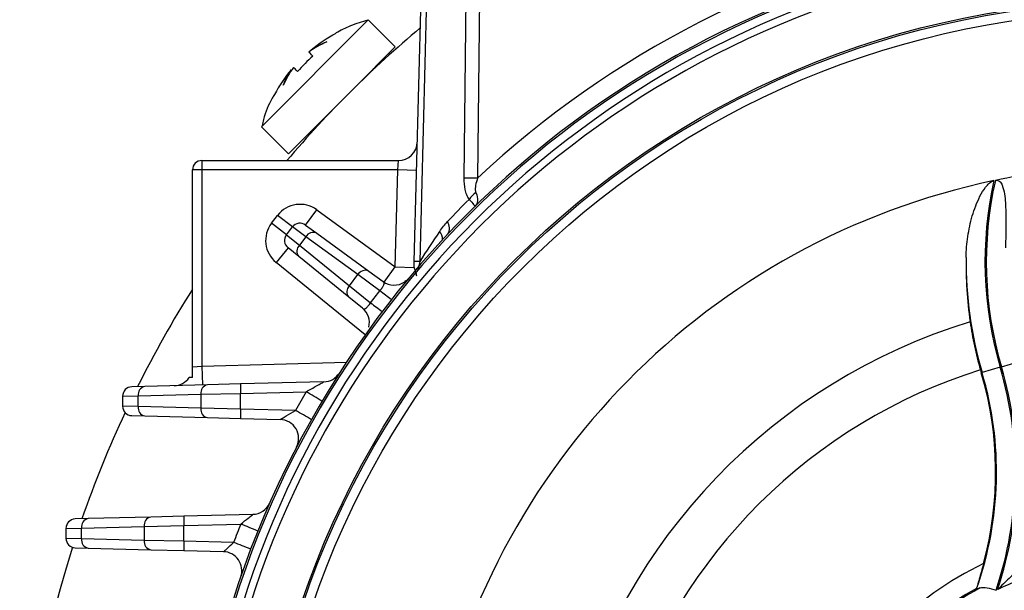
# Model space of a CAD drawing. Header units: millimetres. Extents: x -850 to -69, y -238 to 499.
# Tile 25 of 53: x -534 to -482, y 129 to 159. Entities that reach past the tile are written whole.
import ezdxf

# ---------------------------------------------------------------- set-up
doc = ezdxf.new("R2010")
doc.units = ezdxf.units.MM

msp = doc.modelspace()

# ---------------------------------------------------------------- linework, layer by layer
at = {"color": 7, "linetype": 'Continuous', "lineweight": 25}
for p, q in [((-512.796, 146.278), (-512.098, 172.932)), ((-511.805, 172.932), (-512.503, 146.278)), ((-510.144, 150.695), (-509.903, 172.932)), ((-509.196, 172.932), (-509.437, 150.695)), ((-515.229, 159.077), (-520.886, 153.42)), ((-513.795, 157.643), (-515.229, 159.077)), ((-513.795, 157.643), (-515.916, 155.521)), ((-516.624, 154.814), (-519.452, 151.986)), ((-520.886, 153.42), (-519.452, 151.986)), ((-524.034, 151.632), (-524.034, 151.132)), ((-524.034, 151.632), (-513.63, 151.632)), ((-513.669, 151.132), (-513.63, 151.632)), ((-524.534, 140.703), (-524.534, 151.132)), ((-524.034, 151.132), (-524.534, 151.132)), ((-524.034, 151.132), (-524.034, 140.742)), ((-513.669, 151.132), (-524.034, 151.132)), ((-513.804, 145.995), (-513.669, 151.132)), ((-512.67, 151.106), (-513.669, 151.132)), ((-520.35, 148.309), (-520.029, 148.726)), ((-519.236, 148.116), (-520.029, 148.726)), ((-518.546, 148.214), (-517.956, 149.023)), ((-517.956, 149.023), (-513.804, 145.995)), ((-519.557, 147.699), (-520.35, 148.309)), ((-519.557, 147.699), (-519.236, 148.116)), ((-518.528, 147.595), (-519.236, 148.116)), ((-518.546, 148.214), (-517.954, 147.783)), ((-519.557, 147.699), (-518.873, 147.148)), ((-518.528, 147.595), (-518.873, 147.148)), ((-515.773, 145.585), (-518.528, 147.595)), ((-517.954, 147.783), (-515.198, 145.774)), ((-518.873, 147.148), (-516.226, 144.997)), ((-519.476, 147.006), (-520.107, 146.23)), ((-518.908, 146.544), (-519.476, 147.006)), ((-516.261, 144.393), (-518.908, 146.544)), ((-515.39, 142.397), (-520.107, 146.23)), ((-514.392, 145.188), (-513.804, 145.995)), ((-513.804, 145.995), (-512.804, 145.969)), ((-512.503, 146.278), (-512.61, 145.829)), ((-516.226, 144.997), (-515.773, 145.585)), ((-514.612, 144.731), (-515.773, 145.585)), ((-515.198, 145.774), (-514.444, 145.224)), ((-516.226, 144.997), (-515.104, 144.093)), ((-515.537, 143.805), (-516.261, 144.393)), ((-524.034, 140.742), (-516.386, 140.942)), ((-481.701, 140.702), (-480.743, 140.985)), ((-524.534, 140.703), (-524.034, 140.742)), ((-524.034, 140.742), (-524.008, 139.743)), ((-482.725, 140.4), (-482.767, 140.388)), ((-481.767, 140.683), (-482.725, 140.4)), ((-523.741, 139.75), (-527.061, 139.663)), ((-521.994, 139.795), (-523.741, 139.75)), ((-517.574, 139.911), (-521.994, 139.795)), ((-527.061, 139.663), (-527.747, 139.645)), ((-527.41, 139.163), (-524.091, 139.25)), ((-524.091, 139.25), (-521.994, 139.295)), ((-524.091, 139.25), (-524.091, 138.514)), ((-521.994, 139.295), (-518.513, 139.387)), ((-521.994, 138.468), (-521.994, 139.295)), ((-528.234, 139.145), (-527.41, 139.163)), ((-528.234, 139.145), (-528.234, 138.619)), ((-527.41, 138.601), (-527.41, 139.163)), ((-527.41, 138.601), (-528.234, 138.619)), ((-524.091, 138.514), (-527.41, 138.601)), ((-521.994, 138.468), (-524.091, 138.514)), ((-519.087, 138.392), (-521.994, 138.468)), ((-527.747, 138.119), (-527.061, 138.101)), ((-527.061, 138.101), (-523.741, 138.014)), ((-523.741, 138.014), (-521.994, 137.968)), ((-521.994, 137.968), (-519.888, 137.913)), ((-530.061, 132.663), (-530.747, 132.645)), ((-526.741, 132.75), (-530.061, 132.663)), ((-524.994, 132.795), (-526.741, 132.75)), ((-521.339, 132.891), (-524.994, 132.795)), ((-531.234, 132.145), (-530.41, 132.163)), ((-531.234, 132.145), (-531.234, 131.619)), ((-530.41, 132.163), (-527.091, 132.25)), ((-530.41, 131.601), (-530.41, 132.163)), ((-527.091, 132.25), (-524.994, 132.295)), ((-527.091, 132.25), (-527.091, 131.514)), ((-524.994, 132.295), (-521.978, 132.374)), ((-524.994, 131.468), (-524.994, 132.295)), ((-530.41, 131.601), (-531.234, 131.619)), ((-527.091, 131.514), (-530.41, 131.601)), ((-524.994, 131.468), (-527.091, 131.514)), ((-522.359, 131.399), (-524.994, 131.468)), ((-530.747, 131.119), (-530.061, 131.101)), ((-530.061, 131.101), (-526.741, 131.014)), ((-526.741, 131.014), (-524.994, 130.968)), ((-524.994, 130.968), (-522.897, 130.914)), ((-483.02, 128.971), (-483.02, 128.939))]:
    msp.add_line(p, q, dxfattribs=at)
at = {"color": 7, "linetype": 'Continuous', "lineweight": 25, "flags": 128}
msp.add_lwpolyline([(-515.006, 156.398), (-514.976, 156.451), (-514.927, 156.511)], dxfattribs=at)
at = {"color": 7, "linetype": 'Continuous', "lineweight": 25}
for radius in [47, 46.91, 46.41]:
    msp.add_circle((-474.234, 113.132), radius, dxfattribs=at)
for centre, radius, start, end in [((-474.234, 113.106), 51.5, 101.0493, 133.1226), ((-474.234, 113.132), 50.5, 101.0493, 168.9507), ((-474.234, 113.132), 50.404, 100.9286, 169.0714), ((-474.234, 113.132), 49.959, 100.9286, 169.0714), ((-474.234, 113.132), 49.566, 100.9286, 169.0714), ((-474.234, 113.132), 59.45, 130.0305, 139.63888), ((-518.038, 152.834), 0.4, 103.5284, 135), ((-513.63, 152.632), 1, 270, 358.5), ((-524.034, 151.132), 0.5, 90, 180), ((-474.234, 113.132), 38.25, 94.2485, 101.7506), ((-509.791, 122.071), 28.626, 89.2926, 90.7074), ((-474.234, 113.132), 38.25, 101.8635, 169.0957), ((-462.88, 146.261), 19.693, 167.377, 196.455), ((-462.88, 146.261), 19.624, 167.286, 196.455), ((-508.535, 148.548), 1.7, 125.7676, 142.9424), ((-518.84, 147.81), 1.5, 53.9037, 142.4037), ((-473.527, 113.106), 51.5, 134.9199, 136.7516), ((-519.161, 147.394), 1.5, 142.4037, 230.9037), ((-518.84, 147.81), 0.5, 53.9037, 142.4037), ((-511.51, 148.046), 0.584, 327.4706, 36.2711), ((-519.161, 147.394), 0.5, 142.4037, 230.9037), ((-518.14, 147.381), 0.443, 65.1235, 151.1615), ((-511.905, 147.466), 0.616, 357.7793, 41.9593), ((-518.567, 146.827), 0.443, 133.646, 219.684), ((-462.88, 146.261), 20.692, 179.344, 196.455), ((-512.65, 142.292), 3.989, 87.8967, 92.1033), ((-515.384, 145.372), 0.443, 65.1235, 151.1615), ((-515.92, 144.676), 0.443, 133.646, 219.684), ((-513.855, 146.032), 1, 233.9037, 303.8982), ((-474.234, 113.132), 59.45, 147.78882, 153.50612), ((-573.833, 68.785), 96.307, 51.59406, 52.05396), ((-456.814, 220.757), 96.307, 232.7535, 233.2134), ((-516.168, 143.029), 1, 347.0972, 50.9037), ((-474.234, 113.132), 31.311, 106.9437, 165.235), ((-517.6, 140.911), 1, 271.5, 327.3576), ((-474.234, 113.132), 28.723, 107.3768, 162.4337), ((-500.588, 135.124), 18.625, 340.6042, 16.455), ((-462.88, 146.261), 20.736, 196.0051, 196.455), ((-500.588, 135.124), 18.582, 344.9202, 16.455), ((-500.588, 135.124), 19.624, 341.4079, 16.455), ((-500.588, 135.124), 19.693, 341.6049, 16.455), ((-525.534, 140.703), 1, 271.5, 325.1769), ((-523.65, 139.314), 0.445, 101.8, 188.2593), ((-517.216, 139.545), 4.784, 177.0055, 182.9945), ((-527.734, 139.145), 0.5, 91.5, 180), ((-526.969, 139.227), 0.445, 101.8, 188.2593), ((-474.208, 113.132), 51.5, 149.3495, 150.6271), ((-527.571, 123.629), 18.175, 57.0262, 60.1083), ((-474.234, 113.132), 59.45, 154.97391, 160.82954), ((-527.734, 138.619), 0.5, 180, 268.5), ((-526.969, 138.537), 0.445, 171.7407, 258.2), ((-523.65, 138.45), 0.445, 171.7407, 258.2), ((-517.216, 138.218), 4.784, 177.0055, 182.9945), ((-528.138, 121.821), 18.882, 58.3914, 61.3572), ((-519.914, 136.914), 1, 332.4978, 88.5), ((-521.365, 133.891), 1, 271.5, 336.2289), ((-530.734, 132.145), 0.5, 91.5, 180), ((-529.969, 132.227), 0.445, 101.8, 188.2593), ((-526.65, 132.314), 0.445, 101.8, 188.2593), ((-520.216, 132.545), 4.784, 177.0055, 182.9945), ((-474.208, 113.132), 51.5, 158.0596, 159.2245), ((-530.995, 109.347), 24.73, 66.3548, 68.6157), ((-530.734, 131.619), 0.5, 180, 268.5), ((-529.969, 131.537), 0.445, 171.7407, 258.2), ((-526.65, 131.45), 0.445, 171.7407, 258.2), ((-520.216, 131.218), 4.784, 177.0055, 182.9945), ((-531.372, 106.967), 26.042, 67.6059, 69.7524), ((-474.234, 113.132), 59.45, 162.36354, 197.63646), ((-522.923, 129.914), 1, 340.982, 88.5), ((-474.234, 113.132), 17.542, 99.0189, 115.9162), ((-474.234, 113.132), 19.109, 116.1161, 152.6912), ((-474.234, 113.132), 18.04, 118.4636, 152.6373), ((-474.234, 113.132), 18.113, 119.0186, 152.1285)]:
    msp.add_arc(centre, radius, start, end, dxfattribs=at)
msp.add_ellipse((-455.641, 112.443), major_axis=(66.708, -2.47), ratio=0.963382, start_param=2.596481, end_param=2.626004, dxfattribs=at)
for points, knots in [([(-515.248, 159.066), (-515.561, 158.975), (-516.147, 158.804), (-516.686, 158.518), (-516.938, 158.385)], [0, 0, 0, 0, 0.533143, 1, 1, 1, 1]), ([(-520.193, 155.129), (-520.234, 155.062), (-520.485, 154.65), (-520.713, 154.086), (-520.828, 153.578), (-520.854, 153.464)], [0, 0, 0, 0, 0.131358, 0.804327, 1, 1, 1, 1]), ([(-509.892, 149.573), (-509.942, 149.645), (-509.983, 149.729), (-510.05, 149.905), (-510.075, 149.999), (-510.133, 150.29), (-510.147, 150.492), (-510.144, 150.695)], [0, 0, 0, 0, 0.25, 0.25, 0.5, 0.5, 1, 1, 1, 1]), ([(-509.437, 150.695), (-509.482, 150.568), (-509.52, 150.439), (-509.555, 150.241), (-509.562, 150.176), (-509.562, 150.047), (-509.554, 149.982), (-509.529, 149.928)], [0, 0, 0, 0, 0.5, 0.5, 0.75, 0.75, 1, 1, 1, 1]), ([(-483.572, 146.498), (-483.564, 146.87), (-483.533, 147.238), (-483.425, 147.971), (-483.347, 148.336), (-483.138, 149.052), (-483.009, 149.401), (-482.751, 149.901), (-482.655, 150.065), (-482.48, 150.29), (-482.418, 150.362), (-482.275, 150.487), (-482.194, 150.545), (-482.097, 150.565)], [0, 0, 0, 0, 0.25, 0.25, 0.5, 0.5, 0.75, 0.75, 0.875, 0.875, 0.9375, 0.9375, 1, 1, 1, 1]), ([(-482.024, 150.58), (-481.983, 150.589), (-481.94, 150.589), (-481.861, 150.567), (-481.825, 150.545), (-481.734, 150.465), (-481.693, 150.392), (-481.597, 150.172), (-481.566, 150.016), (-481.492, 149.545), (-481.478, 149.228), (-481.462, 148.595), (-481.464, 148.279), (-481.472, 147.645), (-481.48, 147.329), (-481.49, 147.012)], [0, 0, 0, 0, 0.03125, 0.03125, 0.0625, 0.0625, 0.125, 0.125, 0.25, 0.25, 0.5, 0.5, 0.75, 0.75, 1, 1, 1, 1]), ([(-509.529, 149.928), (-509.458, 149.771), (-509.433, 149.626), (-509.454, 149.38), (-509.501, 149.278), (-509.574, 149.205)], [0, 0, 0, 0, 0.5, 0.5, 1, 1, 1, 1]), ([(-509.892, 149.573), (-509.783, 149.454), (-509.701, 149.363), (-509.596, 149.241), (-509.571, 149.209), (-509.574, 149.205)], [0, 0, 0, 0, 0.5, 0.5, 1, 1, 1, 1]), ([(-512.804, 145.969), (-512.804, 145.966), (-512.803, 145.96), (-512.798, 145.944), (-512.79, 145.922), (-512.78, 145.896), (-512.766, 145.86), (-512.748, 145.812), (-512.721, 145.734), (-512.693, 145.638), (-512.682, 145.558), (-512.677, 145.521)], [0, 0, 0, 0, 0.076672, 0.15326, 0.22991, 0.306734, 0.383817, 0.503233, 0.624064, 0.826021, 1, 1, 1, 1]), ([(-514.612, 144.731), (-514.565, 144.787), (-514.521, 144.844), (-514.447, 144.952), (-514.419, 145.002), (-514.387, 145.087), (-514.383, 145.123), (-514.398, 145.181), (-514.417, 145.204), (-514.444, 145.224)], [0, 0, 0, 0, 0.25, 0.25, 0.5, 0.5, 0.75, 0.75, 1, 1, 1, 1]), ([(-513.088, 145.391), (-513.087, 145.391), (-513.087, 145.392), (-513.088, 145.39), (-513.09, 145.388), (-513.095, 145.382), (-513.107, 145.368), (-513.134, 145.338), (-513.194, 145.275), (-513.261, 145.24), (-513.307, 145.215)], [0, 0, 0, 0, 0.049347, 0.066883, 0.077202, 0.092195, 0.147388, 0.258539, 0.48872, 1, 1, 1, 1]), ([(-515.104, 144.093), (-515.022, 144.2), (-514.941, 144.307), (-514.859, 144.413), (-514.777, 144.519), (-514.695, 144.626), (-514.612, 144.731)], [0, 0, 0, 0, 0.0004028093, 0.0004028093, 0.0004028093, 0.0008056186, 0.0008056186, 0.0008056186, 0.0008056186]), ([(-515.537, 143.805), (-515.511, 143.784), (-515.484, 143.771), (-515.424, 143.771), (-515.39, 143.784), (-515.315, 143.838), (-515.274, 143.878), (-515.189, 143.976), (-515.145, 144.033), (-515.104, 144.093)], [0, 0, 0, 0, 0.25, 0.25, 0.5, 0.5, 0.75, 0.75, 1, 1, 1, 1]), ([(-483.359, 143.084), (-483.298, 142.667), (-483.223, 142.246), (-483.041, 141.398), (-482.934, 140.968), (-482.812, 140.544)], [0, 0, 0, 0, 0.5, 0.5, 1, 1, 1, 1]), ([(-518.513, 139.387), (-518.42, 139.439), (-518.328, 139.491), (-518.144, 139.593), (-518.053, 139.644), (-517.876, 139.741), (-517.788, 139.789), (-517.675, 139.852), (-517.639, 139.871), (-517.587, 139.901), (-517.571, 139.911), (-517.574, 139.911)], [0, 0, 0, 0, 0.25, 0.25, 0.5, 0.5, 0.75, 0.75, 0.875, 0.875, 1, 1, 1, 1]), ([(-519.888, 137.913), (-519.883, 137.913), (-519.835, 137.941), (-519.717, 138.012), (-519.645, 138.056), (-519.418, 138.194), (-519.253, 138.294), (-519.087, 138.392)], [0, 0, 0, 0, 0.25, 0.25, 0.5, 0.5, 1, 1, 1, 1]), ([(-521.978, 132.374), (-521.842, 132.485), (-521.704, 132.595), (-521.517, 132.743), (-521.458, 132.79), (-521.365, 132.865), (-521.334, 132.891), (-521.339, 132.891)], [0, 0, 0, 0, 0.5, 0.5, 0.75, 0.75, 1, 1, 1, 1]), ([(-522.897, 130.914), (-522.892, 130.913), (-522.868, 130.933), (-522.798, 130.996), (-522.752, 131.039), (-522.6, 131.179), (-522.48, 131.29), (-522.359, 131.399)], [0, 0, 0, 0, 0.25, 0.25, 0.5, 0.5, 1, 1, 1, 1]), ([(-482.646, 130.29), (-482.684, 130.145), (-482.724, 130.004), (-482.803, 129.725), (-482.843, 129.589), (-482.916, 129.343), (-482.951, 129.229), (-483.003, 129.05), (-483.021, 128.985), (-483.02, 128.971)], [0, 0, 0, 0, 0.25, 0.25, 0.5, 0.5, 0.75, 0.75, 1, 1, 1, 1]), ([(-480.713, 129.968), (-480.797, 129.926), (-480.896, 129.847), (-481.093, 129.68), (-481.195, 129.588), (-481.498, 129.306), (-481.699, 129.109), (-481.901, 128.91)], [0, 0, 0, 0, 0.25, 0.25, 0.5, 0.5, 1, 1, 1, 1]), ([(-482.832, 128.991), (-482.888, 128.968), (-482.936, 128.949), (-483.002, 128.93), (-483.019, 128.93), (-483.02, 128.939)], [0, 0, 0, 0, 0.5, 0.5, 1, 1, 1, 1]), ([(-482.832, 128.991), (-482.729, 129.034), (-482.601, 129.032), (-482.309, 128.975), (-482.147, 128.922), (-481.987, 128.867)], [0, 0, 0, 0, 0.5, 0.5, 1, 1, 1, 1])]:
    msp.add_open_spline(points, degree=3, knots=knots, dxfattribs=at)
for points in [[(-518.25, 157.493), (-517.841, 157.832), (-517.403, 158.127), (-516.935, 158.379)], [(-517.427, 157.918), (-517.765, 157.769), (-518.079, 157.588), (-518.37, 157.374)], [(-518.25, 157.493), (-518, 157.667), (-517.726, 157.808), (-517.427, 157.918)], [(-518.155, 157.159), (-518.446, 156.908), (-518.717, 156.637), (-518.968, 156.346)], [(-518.155, 157.159), (-518.263, 157.267), (-518.335, 157.339), (-518.37, 157.374)], [(-519.303, 156.441), (-519.641, 156.032), (-519.937, 155.594), (-520.188, 155.126)], [(-519.183, 156.561), (-519.397, 156.27), (-519.578, 155.956), (-519.727, 155.618)], [(-519.727, 155.618), (-519.618, 155.917), (-519.476, 156.191), (-519.303, 156.441)], [(-518.968, 156.346), (-519.076, 156.454), (-519.148, 156.526), (-519.183, 156.561)], [(-511.446, 147.878), (-511.32, 148.064), (-511.185, 148.237), (-511.039, 148.392)], [(-483.572, 146.498), (-483.595, 145.361), (-483.525, 144.222), (-483.359, 143.084)], [(-512.804, 145.969), (-512.801, 146.071), (-512.799, 146.174), (-512.796, 146.278)], [(-524.534, 140.132), (-524.534, 140.3), (-524.534, 140.501), (-524.534, 140.703)], [(-524.534, 140.132), (-524.649, 140.132), (-524.713, 140.132), (-524.713, 140.132)]]:
    msp.add_open_spline(points, degree=3, dxfattribs=at)

doc.saveas('drawing.dxf')
